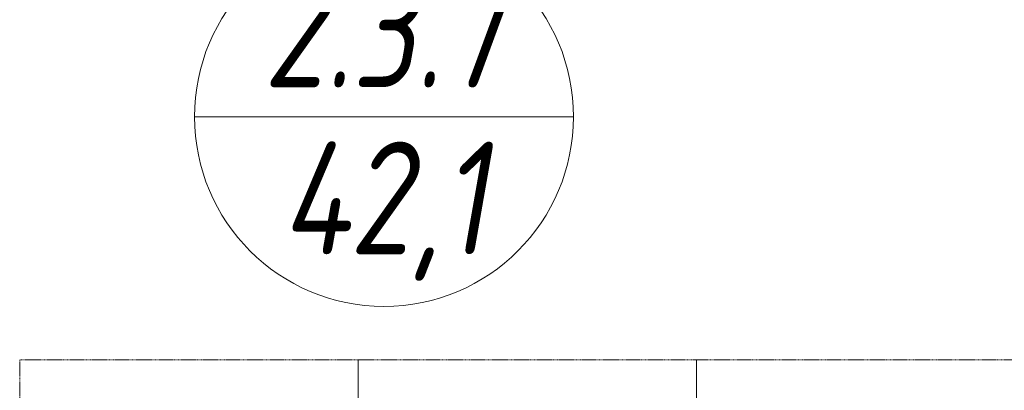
# Model space of a CAD drawing. Header units: millimetres. Extents: x -43279 to 212857, y -33734 to 71307.
# Tile 54 of 70: x -32880 to -30698, y 7482 to 8303. Entities that reach past the tile are written whole.
import ezdxf
from ezdxf.enums import TextEntityAlignment as Align

# ---------------------------------------------------------------- set-up
doc = ezdxf.new("R2010")
doc.units = ezdxf.units.MM
doc.linetypes.add('( Hidden )', pattern=[0.375, 0.25, -0.125])
doc.layers.add('meb', color=26, linetype='Continuous', lineweight=15)
doc.layers.add('ob_pomeshen', color=62, linetype='Continuous', lineweight=13)
doc.styles.add('fl_iso paper', font='isocpeur.ttf', dxfattribs={"width": 0.8, "oblique": 10})

# ---------------------------------------------------------------- blocks, each defined once
blk = doc.blocks.new('помещение')
at = {"color": 0}
blk.add_line((-420, 0), (420, 0), dxfattribs=at)
blk.add_circle((0, 0), 420, dxfattribs=at)
at = {"linetype": 'ByBlock', "style": 'fl_iso paper', "oblique": 10, "width": 0.8}
for tag, p in [('TXT1', (0, 190)), ('TXT2', (0, -180))]:
    blk.add_attdef(tag, text='', height=250, dxfattribs=at).set_placement(p, align=Align.MIDDLE_CENTER)
blk = doc.blocks.new('*U551')
at = {"layer": 'meb', "color": 252, "linetype": '( Hidden )', "ltscale": 8}
blk.add_lwpolyline([(-375, 600), (375, 600), (375, -600), (-375, -600)], close=True, dxfattribs=at)
blk = doc.blocks.new('*U552')
at = {"layer": 'meb', "color": 0, "linetype": 'ByBlock', "lineweight": -2, "transparency": 16777216}
for p in [(-4500, 0), (-3750, 0), (-3000, 0)]:
    blk.add_blockref('*U551', p, dxfattribs=at)

msp = doc.modelspace()

# ---------------------------------------------------------------- block references
at = {"layer": 'meb', "linetype": 'ByBlock'}
msp.add_blockref('*U552', (-28004.9, 6949), dxfattribs=at)
at = {"layer": 'ob_pomeshen'}
msp.add_blockref('помещение', (-32072.5, 8087.6), dxfattribs=at).add_auto_attribs({'TXT1': '2.3.7', 'TXT2': '42,1'})

doc.saveas('drawing.dxf')
